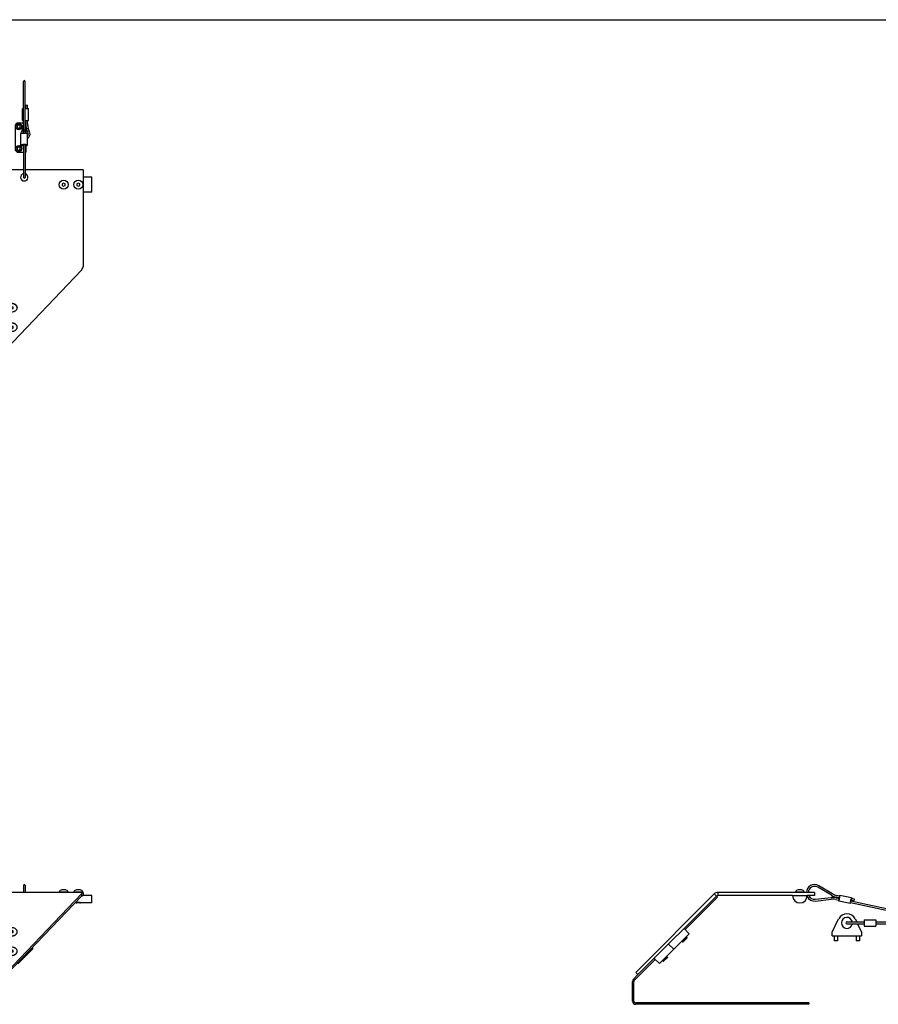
# Model space of a CAD drawing. Header units: inches. Extents: x 0 to 66, y 0 to 51.
# Tile 2 of 3: x 22 to 51.3, y 17.5 to 51. Entities that reach past the tile are written whole.
import ezdxf

# ---------------------------------------------------------------- set-up
doc = ezdxf.new("R2010")
doc.units = ezdxf.units.IN
doc.header["$LTSCALE"] = 3.63
doc.header["$MEASUREMENT"] = 0
doc.linetypes.add('HIDDEN', pattern=[0.2, 0.1, -0.1])
doc.layers.get('0').update_dxf_attribs({"linetype": 'CONTINUOUS'})
for name, color, linetype in [('300741M_BL8', 7, 'CONTINUOUS'), ('300774M_BL11', 7, 'CONTINUOUS'), ('301288_BL7', 7, 'CONTINUOUS'), ('301297_BL1', 7, 'CONTINUOUS'), ('804_506_BL18', 7, 'CONTINUOUS'), ('807_1085_BL17', 7, 'CONTINUOUS'), ('807_1085_BL19', 7, 'CONTINUOUS'), ('807_1086_BL14', 7, 'CONTINUOUS'), ('910408M_BL12', 7, 'CONTINUOUS'), ('910408M_BL13', 7, 'CONTINUOUS'), ('920306M_BL15', 7, 'CONTINUOUS'), ('920306M_BL16', 7, 'CONTINUOUS'), ('930510M_BL10', 7, 'CONTINUOUS'), ('930510M_BL9', 7, 'CONTINUOUS')]:
    doc.layers.add(name, color=color, linetype=linetype)

# ---------------------------------------------------------------- blocks, each defined once
blk = doc.blocks.new('301297_BL1', base_point=(30.69, 32.197))
at = {"layer": '301297_BL1', "color": 3, "linetype": 'CONTINUOUS'}
for p, q in [((22.166, 45.887), (12.286, 45.887)), ((24.196, 45.887), (22.226, 45.887)), ((24.196, 45.887), (24.196, 42.591)), ((24.146, 42.474), (21.596, 39.801)), ((24.196, 21.303), (12.286, 21.303)), ((24.146, 21.254), (21.596, 18.581)), ((45.682, 21.254), (43.009, 18.581)), ((49.095, 21.303), (45.799, 21.303))]:
    blk.add_line(p, q, dxfattribs=at)
at = {"layer": '301297_BL1', "color": 7, "linetype": 'CONTINUOUS'}
for p, q in [((24.146, 21.18), (21.596, 18.507)), ((24.146, 21.254), (24.146, 21.18)), ((24.196, 21.303), (24.196, 21.198)), ((45.756, 21.18), (43.083, 18.507)), ((45.682, 21.254), (45.756, 21.18)), ((45.799, 21.303), (45.799, 21.198)), ((48.345, 21.198), (45.799, 21.198)), ((49.095, 21.198), (48.845, 21.198)), ((49.095, 21.303), (49.095, 21.198)), ((43.009, 18.581), (43.083, 18.507))]:
    blk.add_line(p, q, dxfattribs=at)
at = {"layer": '301297_BL1', "color": 3, "linetype": 'CONTINUOUS'}
for centre, radius, start, end in [((22.196, 45.637), 0.125, 103.9428, 76.0572), ((45.799, 21.138), 0.165, 90, 135)]:
    blk.add_arc(centre, radius, start, end, dxfattribs=at)
at = {"layer": '301297_BL1', "color": 7, "linetype": 'CONTINUOUS'}
blk.add_arc((45.799, 21.138), 0.06, 90, 135, dxfattribs=at)
at = {"layer": '301297_BL1', "color": 3, "linetype": 'CONTINUOUS'}
for points, knots in [([(24.146, 42.474), (24.15, 42.482), (24.159, 42.5), (24.176, 42.539), (24.187, 42.569), (24.195, 42.591)], [0, 0, 0, 0, 0.220054, 0.465206, 1, 1, 1, 1]), ([(24.146, 21.254), (24.15, 21.261), (24.156, 21.271), (24.164, 21.283), (24.17, 21.29), (24.177, 21.295), (24.183, 21.299), (24.189, 21.302), (24.193, 21.303), (24.195, 21.303)], [0, 0, 0, 0, 0.332361, 0.476318, 0.605203, 0.719618, 0.821356, 0.913385, 1, 1, 1, 1])]:
    blk.add_open_spline(points, degree=3, knots=knots, dxfattribs=at)
at = {"layer": '301297_BL1', "color": 7, "linetype": 'CONTINUOUS'}
blk.add_open_spline([(24.146, 21.18), (24.15, 21.183), (24.158, 21.188), (24.171, 21.194), (24.183, 21.197), (24.192, 21.198), (24.196, 21.198)], degree=3, knots=[0, 0, 0, 0, 0.271087, 0.525591, 0.766597, 1, 1, 1, 1], dxfattribs=at)
blk = doc.blocks.new('301288_BL7', base_point=(31.891, 28.649))
at = {"layer": '301288_BL7', "color": 3, "linetype": 'CONTINUOUS'}
for p, q in [((44.685, 20.042), (45.79, 21.147)), ((42.962, 18.318), (43.669, 19.025)), ((42.944, 17.606), (42.944, 18.276)), ((48.896, 17.546), (43.004, 17.546))]:
    blk.add_line(p, q, dxfattribs=at)
at = {"layer": '301288_BL7', "color": 7, "linetype": 'CONTINUOUS'}
for p, q in [((45.79, 21.147), (45.756, 21.18)), ((42.928, 18.352), (43.083, 18.507)), ((42.896, 17.606), (42.896, 18.276)), ((48.896, 17.498), (43.004, 17.498)), ((48.896, 17.546), (48.896, 17.498))]:
    blk.add_line(p, q, dxfattribs=at)
for centre, start, end in [((43.004, 18.276), 135, 180), ((43.004, 17.606), 180, 270)]:
    blk.add_arc(centre, 0.108, start, end, dxfattribs=at)
at = {"layer": '301288_BL7', "color": 3, "linetype": 'CONTINUOUS'}
for centre, start, end in [((43.004, 18.276), 135, 180), ((43.004, 17.606), 180, 270)]:
    blk.add_arc(centre, 0.06, start, end, dxfattribs=at)
blk = doc.blocks.new('300741M_BL8', base_point=(33.391, 19.479))
at = {"layer": '300741M_BL8', "color": 7, "linetype": 'CONTINUOUS'}
for p, q in [((43.812, 18.882), (44.828, 19.899)), ((44.652, 20.076), (44.828, 19.899)), ((44.124, 19.548), (44.3, 19.371)), ((21.988, 18.882), (22.472, 19.371)), ((22.472, 19.425), (22.472, 19.371)), ((21.988, 18.882), (21.954, 18.882)), ((21.988, 18.918), (21.988, 18.882)), ((43.635, 19.059), (43.812, 18.882))]:
    blk.add_line(p, q, dxfattribs=at)
blk = doc.blocks.new('930510M_BL9', base_point=(33.155, 30.485))
at = {"layer": '930510M_BL9', "color": 7, "linetype": 'CONTINUOUS'}
for p, q in [((21.759, 41.245), (21.7, 41.221)), ((21.7, 41.221), (21.7, 41.173)), ((21.719, 41.229), (21.759, 41.213)), ((21.818, 41.221), (21.759, 41.245)), ((21.759, 41.213), (21.798, 41.229)), ((21.759, 41.148), (21.759, 41.213)), ((21.818, 41.173), (21.818, 41.221)), ((21.562, 41.205), (21.562, 41.197)), ((21.7, 41.173), (21.759, 41.148)), ((21.759, 41.148), (21.818, 41.173)), ((21.956, 41.205), (21.956, 41.197)), ((21.562, 19.96), (21.562, 19.969)), ((21.759, 20.017), (21.7, 19.993)), ((21.7, 19.993), (21.7, 19.944)), ((21.7, 19.944), (21.759, 19.92)), ((21.759, 19.953), (21.719, 19.937)), ((21.818, 19.993), (21.759, 20.017)), ((21.759, 20.017), (21.759, 19.953)), ((21.798, 19.937), (21.759, 19.953)), ((21.759, 19.92), (21.818, 19.944)), ((21.818, 19.944), (21.818, 19.993)), ((21.956, 19.96), (21.956, 19.969)), ((44.721, 19.792), (44.747, 19.765)), ((44.582, 19.652), (44.608, 19.626)), ((44.747, 19.765), (44.608, 19.626)), ((44.608, 19.626), (44.619, 19.626)), ((44.747, 19.754), (44.619, 19.626)), ((44.747, 19.765), (44.747, 19.754))]:
    blk.add_line(p, q, dxfattribs=at)
for centre, radius, start, end in [((21.661, 41.197), 0.0991, 174.2242, 175.151), ((21.66, 41.197), 0.0986, 175.1491, 179.9957), ((21.856, 41.197), 0.0991, 4.849, 5.7758), ((21.857, 41.197), 0.0986, 0.0043, 4.8509), ((21.66, 19.969), 0.0986, 180.0043, 184.8509), ((21.661, 19.969), 0.0991, 184.849, 185.7758), ((21.857, 19.969), 0.0986, 355.1491, 359.9957), ((21.856, 19.969), 0.0991, 354.2242, 355.151)]:
    blk.add_arc(centre, radius, start, end, dxfattribs=at)
for points, knots in [([(21.759, 41.344), (21.733, 41.344), (21.696, 41.339), (21.65, 41.322), (21.62, 41.305), (21.595, 41.284), (21.576, 41.259), (21.565, 41.233), (21.562, 41.214), (21.562, 41.205)], [0, 0, 0, 0, 0.286789, 0.42395, 0.553971, 0.675795, 0.789521, 0.896634, 1, 1, 1, 1]), ([(21.759, 41.336), (21.734, 41.336), (21.687, 41.33), (21.634, 41.307), (21.6, 41.28), (21.581, 41.258), (21.568, 41.233), (21.563, 41.215), (21.562, 41.207)], [0, 0, 0, 0, 0.284948, 0.551197, 0.673781, 0.78856, 0.896552, 1, 1, 1, 1]), ([(21.956, 41.205), (21.956, 41.214), (21.953, 41.233), (21.941, 41.259), (21.923, 41.284), (21.898, 41.305), (21.868, 41.322), (21.822, 41.339), (21.784, 41.344), (21.759, 41.344)], [0, 0, 0, 0, 0.103366, 0.210479, 0.324205, 0.446029, 0.57605, 0.713211, 1, 1, 1, 1]), ([(21.955, 41.207), (21.954, 41.215), (21.95, 41.233), (21.937, 41.258), (21.918, 41.28), (21.884, 41.307), (21.83, 41.33), (21.783, 41.336), (21.759, 41.336)], [0, 0, 0, 0, 0.103448, 0.21144, 0.326219, 0.448803, 0.715052, 1, 1, 1, 1]), ([(21.562, 41.197), (21.562, 41.188), (21.565, 41.169), (21.576, 41.142), (21.595, 41.118), (21.62, 41.097), (21.65, 41.08), (21.696, 41.063), (21.733, 41.058), (21.759, 41.058)], [0, 0, 0, 0, 0.103363, 0.210479, 0.324205, 0.446029, 0.57605, 0.71321, 1, 1, 1, 1]), ([(21.759, 41.058), (21.784, 41.058), (21.822, 41.063), (21.868, 41.08), (21.898, 41.097), (21.923, 41.118), (21.941, 41.142), (21.953, 41.169), (21.956, 41.188), (21.956, 41.197)], [0, 0, 0, 0, 0.28679, 0.42395, 0.553971, 0.675795, 0.789521, 0.896637, 1, 1, 1, 1]), ([(21.759, 20.108), (21.733, 20.108), (21.696, 20.103), (21.65, 20.085), (21.62, 20.068), (21.595, 20.047), (21.576, 20.023), (21.565, 19.996), (21.562, 19.978), (21.562, 19.969)], [0, 0, 0, 0, 0.28679, 0.42395, 0.553971, 0.675795, 0.789521, 0.896637, 1, 1, 1, 1]), ([(21.956, 19.969), (21.956, 19.978), (21.953, 19.996), (21.941, 20.023), (21.923, 20.047), (21.898, 20.068), (21.868, 20.085), (21.822, 20.103), (21.784, 20.108), (21.759, 20.108)], [0, 0, 0, 0, 0.103363, 0.210479, 0.324205, 0.446029, 0.57605, 0.71321, 1, 1, 1, 1]), ([(21.562, 19.96), (21.562, 19.951), (21.565, 19.932), (21.576, 19.906), (21.595, 19.882), (21.62, 19.86), (21.65, 19.843), (21.696, 19.826), (21.733, 19.821), (21.759, 19.821)], [0, 0, 0, 0, 0.103366, 0.210479, 0.324205, 0.446029, 0.57605, 0.713211, 1, 1, 1, 1]), ([(21.562, 19.959), (21.563, 19.95), (21.568, 19.932), (21.581, 19.907), (21.6, 19.885), (21.634, 19.858), (21.687, 19.835), (21.734, 19.829), (21.759, 19.829)], [0, 0, 0, 0, 0.103448, 0.21144, 0.326219, 0.448803, 0.715052, 1, 1, 1, 1]), ([(21.759, 19.821), (21.784, 19.821), (21.822, 19.826), (21.868, 19.843), (21.898, 19.86), (21.923, 19.882), (21.941, 19.906), (21.953, 19.932), (21.956, 19.951), (21.956, 19.96)], [0, 0, 0, 0, 0.286789, 0.42395, 0.553971, 0.675795, 0.789521, 0.896634, 1, 1, 1, 1]), ([(21.759, 19.829), (21.783, 19.829), (21.83, 19.835), (21.884, 19.858), (21.918, 19.885), (21.937, 19.907), (21.95, 19.932), (21.954, 19.95), (21.955, 19.959)], [0, 0, 0, 0, 0.284948, 0.551197, 0.673781, 0.78856, 0.896552, 1, 1, 1, 1])]:
    blk.add_open_spline(points, degree=3, knots=knots, dxfattribs=at)
blk = doc.blocks.new('930510M_BL10', base_point=(32.823, 29.822))
at = {"layer": '930510M_BL10', "color": 7, "linetype": 'CONTINUOUS'}
for p, q in [((21.562, 40.542), (21.562, 40.534)), ((21.759, 40.582), (21.7, 40.558)), ((21.7, 40.558), (21.7, 40.51)), ((21.719, 40.566), (21.759, 40.55)), ((21.818, 40.558), (21.759, 40.582)), ((21.759, 40.55), (21.798, 40.566)), ((21.759, 40.486), (21.759, 40.55)), ((21.818, 40.51), (21.818, 40.558)), ((21.956, 40.542), (21.956, 40.534)), ((21.7, 40.51), (21.759, 40.486)), ((21.759, 40.486), (21.818, 40.51)), ((21.562, 19.297), (21.562, 19.306)), ((21.759, 19.354), (21.7, 19.33)), ((21.7, 19.33), (21.7, 19.282)), ((21.7, 19.282), (21.759, 19.257)), ((21.759, 19.29), (21.719, 19.274)), ((21.818, 19.33), (21.759, 19.354)), ((21.759, 19.354), (21.759, 19.29)), ((21.798, 19.274), (21.759, 19.29)), ((21.759, 19.257), (21.818, 19.282)), ((21.818, 19.282), (21.818, 19.33)), ((21.956, 19.297), (21.956, 19.306)), ((44.085, 19.102), (43.945, 18.963)), ((44.058, 19.129), (44.085, 19.102)), ((44.085, 19.102), (44.085, 19.091)), ((43.919, 18.989), (43.945, 18.963)), ((43.945, 18.963), (43.956, 18.963)), ((44.085, 19.091), (43.956, 18.963))]:
    blk.add_line(p, q, dxfattribs=at)
for centre, radius, start, end in [((21.661, 40.534), 0.0991, 174.2242, 175.151), ((21.66, 40.534), 0.0986, 175.1491, 179.9957), ((21.856, 40.534), 0.0991, 4.849, 5.7758), ((21.857, 40.534), 0.0986, 0.0043, 4.8509), ((21.66, 19.306), 0.0986, 180.0043, 184.8509), ((21.661, 19.306), 0.0991, 184.849, 185.7758), ((21.857, 19.306), 0.0986, 355.1491, 359.9957), ((21.856, 19.306), 0.0991, 354.2242, 355.151)]:
    blk.add_arc(centre, radius, start, end, dxfattribs=at)
for points, knots in [([(21.759, 40.681), (21.733, 40.681), (21.696, 40.676), (21.65, 40.659), (21.62, 40.642), (21.595, 40.621), (21.576, 40.597), (21.565, 40.57), (21.562, 40.551), (21.562, 40.542)], [0, 0, 0, 0, 0.286789, 0.42395, 0.553971, 0.675795, 0.789521, 0.896634, 1, 1, 1, 1]), ([(21.759, 40.673), (21.734, 40.673), (21.687, 40.667), (21.634, 40.644), (21.6, 40.617), (21.581, 40.595), (21.568, 40.57), (21.563, 40.552), (21.562, 40.544)], [0, 0, 0, 0, 0.284948, 0.551197, 0.673781, 0.78856, 0.896552, 1, 1, 1, 1]), ([(21.956, 40.542), (21.956, 40.551), (21.953, 40.57), (21.941, 40.597), (21.923, 40.621), (21.898, 40.642), (21.868, 40.659), (21.822, 40.676), (21.784, 40.681), (21.759, 40.681)], [0, 0, 0, 0, 0.103366, 0.210479, 0.324205, 0.446029, 0.57605, 0.713211, 1, 1, 1, 1]), ([(21.955, 40.544), (21.954, 40.552), (21.95, 40.57), (21.937, 40.595), (21.918, 40.617), (21.884, 40.644), (21.83, 40.667), (21.783, 40.673), (21.759, 40.673)], [0, 0, 0, 0, 0.103448, 0.21144, 0.326219, 0.448803, 0.715052, 1, 1, 1, 1]), ([(21.562, 40.534), (21.562, 40.525), (21.565, 40.506), (21.576, 40.479), (21.595, 40.455), (21.62, 40.434), (21.65, 40.417), (21.696, 40.4), (21.733, 40.395), (21.759, 40.395)], [0, 0, 0, 0, 0.103363, 0.210479, 0.324205, 0.446029, 0.57605, 0.71321, 1, 1, 1, 1]), ([(21.759, 40.395), (21.784, 40.395), (21.822, 40.4), (21.868, 40.417), (21.898, 40.434), (21.923, 40.455), (21.941, 40.479), (21.953, 40.506), (21.956, 40.525), (21.956, 40.534)], [0, 0, 0, 0, 0.28679, 0.42395, 0.553971, 0.675795, 0.789521, 0.896637, 1, 1, 1, 1]), ([(21.759, 19.445), (21.733, 19.445), (21.696, 19.44), (21.65, 19.423), (21.62, 19.405), (21.595, 19.384), (21.576, 19.36), (21.565, 19.333), (21.562, 19.315), (21.562, 19.306)], [0, 0, 0, 0, 0.28679, 0.42395, 0.553971, 0.675795, 0.789521, 0.896637, 1, 1, 1, 1]), ([(21.956, 19.306), (21.956, 19.315), (21.953, 19.333), (21.941, 19.36), (21.923, 19.384), (21.898, 19.405), (21.868, 19.423), (21.822, 19.44), (21.784, 19.445), (21.759, 19.445)], [0, 0, 0, 0, 0.103363, 0.210479, 0.324205, 0.446029, 0.57605, 0.71321, 1, 1, 1, 1]), ([(21.562, 19.297), (21.562, 19.288), (21.565, 19.269), (21.576, 19.243), (21.595, 19.219), (21.62, 19.198), (21.65, 19.18), (21.696, 19.163), (21.733, 19.158), (21.759, 19.158)], [0, 0, 0, 0, 0.103366, 0.210479, 0.324205, 0.446029, 0.57605, 0.713211, 1, 1, 1, 1]), ([(21.562, 19.296), (21.563, 19.287), (21.568, 19.269), (21.581, 19.244), (21.6, 19.222), (21.634, 19.195), (21.687, 19.172), (21.734, 19.166), (21.759, 19.166)], [0, 0, 0, 0, 0.103448, 0.21144, 0.326219, 0.448803, 0.715052, 1, 1, 1, 1]), ([(21.759, 19.158), (21.784, 19.158), (21.822, 19.163), (21.868, 19.18), (21.898, 19.198), (21.923, 19.219), (21.941, 19.243), (21.953, 19.269), (21.956, 19.288), (21.956, 19.297)], [0, 0, 0, 0, 0.286789, 0.42395, 0.553971, 0.675795, 0.789521, 0.896634, 1, 1, 1, 1]), ([(21.759, 19.166), (21.783, 19.166), (21.83, 19.172), (21.884, 19.195), (21.918, 19.222), (21.937, 19.244), (21.95, 19.269), (21.954, 19.287), (21.955, 19.296)], [0, 0, 0, 0, 0.284948, 0.551197, 0.673781, 0.78856, 0.896552, 1, 1, 1, 1])]:
    blk.add_open_spline(points, degree=3, knots=knots, dxfattribs=at)
blk = doc.blocks.new('300774M_BL11', base_point=(36.385, 33.292))
at = {"layer": '300774M_BL11', "color": 7, "linetype": 'CONTINUOUS'}
for p, q in [((24.495, 45.637), (24.196, 45.637)), ((24.495, 45.137), (24.495, 45.637)), ((24.495, 45.137), (24.196, 45.137)), ((24.495, 21.198), (24.196, 21.198)), ((24.495, 20.948), (24.495, 21.198)), ((48.345, 21.198), (48.845, 21.198)), ((23.957, 20.948), (23.924, 20.948)), ((23.957, 20.948), (23.96, 20.949)), ((23.958, 20.948), (23.957, 20.948)), ((24.495, 20.948), (24.114, 20.948)), ((24.114, 20.948), (24.114, 20.948)), ((24.114, 20.948), (24.114, 20.948))]:
    blk.add_line(p, q, dxfattribs=at)
blk.add_arc((48.595, 21.198), 0.25, 180, 360, dxfattribs=at)
at = {"layer": '300774M_BL11', "color": 8, "linetype": 'HIDDEN'}
for points, knots in [([(24.036, 20.963), (24.03, 20.963), (24.019, 20.963), (24.003, 20.961), (23.988, 20.959), (23.974, 20.956), (23.963, 20.953), (23.955, 20.95), (23.95, 20.948), (23.949, 20.948), (23.949, 20.948)], [0, 0, 0, 0, 0.124999, 0.249998, 0.374997, 0.499996, 0.624995, 0.749994, 0.874993, 1, 1, 1, 1]), ([(24.122, 20.948), (24.122, 20.948), (24.121, 20.948), (24.116, 20.95), (24.108, 20.953), (24.097, 20.956), (24.084, 20.959), (24.069, 20.961), (24.052, 20.963), (24.041, 20.963), (24.036, 20.963)], [0, 0, 0, 0, 0.124993, 0.249994, 0.374995, 0.499996, 0.624997, 0.749998, 0.874999, 1, 1, 1, 1])]:
    blk.add_open_spline(points, degree=3, knots=knots, dxfattribs=at)
at = {"layer": '300774M_BL11', "color": 7, "linetype": 'CONTINUOUS'}
for points, knots in [([(23.96, 20.949), (23.964, 20.95), (23.973, 20.953), (23.99, 20.956), (24.011, 20.96), (24.027, 20.961), (24.036, 20.961)], [0, 0, 0, 0, 0.146241, 0.378669, 0.672735, 1, 1, 1, 1]), ([(24.036, 20.961), (24.041, 20.961), (24.05, 20.96), (24.067, 20.959), (24.086, 20.956), (24.103, 20.951), (24.111, 20.949), (24.114, 20.948)], [0, 0, 0, 0, 0.181128, 0.356248, 0.666371, 0.891814, 1, 1, 1, 1])]:
    blk.add_open_spline(points, degree=3, knots=knots, dxfattribs=at)
blk = doc.blocks.new('910408M_BL12', base_point=(36.314, 33.416))
at = {"layer": '910408M_BL12', "color": 7, "linetype": 'CONTINUOUS'}
for p, q in [((24.036, 45.443), (23.987, 45.415)), ((23.987, 45.415), (23.987, 45.358)), ((23.987, 45.358), (24.036, 45.33)), ((24.085, 45.415), (24.036, 45.443)), ((24.036, 45.33), (24.085, 45.358)), ((24.085, 45.358), (24.085, 45.415)), ((24.185, 21.318), (23.886, 21.318)), ((23.886, 21.303), (23.886, 21.318)), ((24.095, 21.389), (23.977, 21.389)), ((24.185, 21.303), (24.185, 21.318)), ((48.445, 21.303), (48.445, 21.318)), ((48.744, 21.318), (48.445, 21.318)), ((48.654, 21.389), (48.536, 21.389)), ((48.744, 21.303), (48.744, 21.318))]:
    blk.add_line(p, q, dxfattribs=at)
blk.add_circle((24.036, 45.387), 0.15, dxfattribs=at)
for centre, start, end in [((23.977, 21.296), 90, 166.7094), ((24.095, 21.296), 13.2906, 90), ((48.536, 21.296), 90, 166.7094), ((48.654, 21.296), 13.2906, 90)]:
    blk.add_arc(centre, 0.093, start, end, dxfattribs=at)
blk = doc.blocks.new('910408M_BL13', base_point=(23.534, 33.416))
at = {"layer": '910408M_BL13', "color": 7, "linetype": 'CONTINUOUS'}
for p, q in [((23.536, 45.443), (23.487, 45.415)), ((23.487, 45.415), (23.487, 45.358)), ((23.487, 45.358), (23.536, 45.33)), ((23.585, 45.415), (23.536, 45.443)), ((23.536, 45.33), (23.585, 45.358)), ((23.585, 45.358), (23.585, 45.415)), ((23.685, 21.318), (23.386, 21.318)), ((23.386, 21.303), (23.386, 21.318)), ((23.595, 21.389), (23.477, 21.389)), ((23.685, 21.303), (23.685, 21.318))]:
    blk.add_line(p, q, dxfattribs=at)
blk.add_circle((23.536, 45.387), 0.15, dxfattribs=at)
for centre, start, end in [((23.477, 21.296), 90, 166.7094), ((23.595, 21.296), 13.2906, 90)]:
    blk.add_arc(centre, 0.093, start, end, dxfattribs=at)
blk = doc.blocks.new('807_1086_BL14', base_point=(37.023, 34.558))
at = {"layer": '807_1086_BL14', "color": 7, "linetype": 'CONTINUOUS'}
for p, q in [((22.166, 47.142), (22.166, 48.9)), ((22.226, 47.142), (22.226, 48.9)), ((22.226, 47.975), (22.341, 47.975)), ((22.246, 47.975), (22.246, 48.087)), ((22.246, 48.087), (22.306, 48.087)), ((22.306, 47.975), (22.306, 48.087)), ((22.341, 47.575), (22.341, 47.975)), ((22.226, 47.575), (22.341, 47.575)), ((22.246, 47.462), (22.246, 47.575)), ((22.306, 47.462), (22.306, 47.575)), ((22.141, 47.313), (22.089, 47.156)), ((22.326, 47.136), (22.273, 47.294)), ((22.383, 47.156), (22.33, 47.313)), ((22.166, 47.197), (22.147, 47.14)), ((22.142, 46.749), (22.101, 46.744)), ((22.101, 46.716), (22.142, 46.711)), ((22.166, 46.738), (22.166, 45.636)), ((22.226, 46.738), (22.226, 45.636)), ((22.166, 21.54), (22.166, 21.303)), ((22.226, 21.54), (22.226, 21.303)), ((49.671, 21.206), (49.206, 21.48)), ((49.702, 21.258), (49.237, 21.532)), ((49.119, 21.072), (49.656, 21.133)), ((49.826, 21.125), (49.936, 21.101)), ((49.94, 21.121), (49.83, 21.144)), ((49.953, 21.18), (49.843, 21.203)), ((49.916, 21.008), (49.954, 21.184)), ((49.126, 21.012), (49.663, 21.073)), ((49.814, 21.066), (49.924, 21.043)), ((50.308, 20.925), (49.916, 21.008)), ((50.308, 20.925), (50.343, 21.091)), ((50.315, 20.959), (51.953, 20.611)), ((50.327, 21.018), (51.966, 20.67)), ((50.442, 21.014), (50.332, 21.038)), ((50.454, 21.073), (50.344, 21.096)), ((50.442, 21.014), (50.454, 21.073)), ((50.19, 20.3), (50.783, 20.3)), ((50.19, 20.24), (50.783, 20.24)), ((50.783, 20.371), (50.783, 20.215)), ((51.183, 20.371), (51.183, 20.215)), ((51.183, 20.3), (51.921, 20.3)), ((51.183, 20.24), (51.921, 20.24))]:
    blk.add_line(p, q, dxfattribs=at)
for centre, radius, start, end in [((22.196, 48.9), 0.03, 0, 180), ((21.696, 47.462), 0.47, 341.5078, 360), ((22.776, 47.462), 0.53, 180, 198.4922), ((22.776, 47.462), 0.47, 180, 198.4922), ((22.236, 47.106), 0.155, 161.5078, 176.1596), ((22.193, 46.699), 0.444, 93.3932, 93.8844), ((22.236, 47.106), 0.155, 295.1194, 18.4922), ((22.236, 47.106), 0.095, 313.8448, 18.4922), ((22.086, 46.737), 0.00156, 180.1367, 191.4275), ((22.182, 47.034), 0.325, 262.8691, 263.0688), ((22.186, 47.065), 0.357, 263.0818, 264.766), ((22.189, 47.103), 0.395, 264.7305, 264.8578), ((22.192, 47.127), 0.419, 264.8661, 266.468), ((22.199, 47.141), 0.433, 273.5523, 274.6777), ((22.201, 47.115), 0.407, 274.6888, 274.959), ((22.196, 45.636), 0.03, 180, 360), ((22.196, 21.54), 0.03, 0, 180), ((49.095, 21.29), 0.28, 59.5078, 177.5029), ((49.095, 21.29), 0.22, 59.5078, 176.8215), ((49.095, 21.29), 0.28, 205.9111, 276.4922), ((49.095, 21.29), 0.22, 204.8554, 276.4922), ((49.716, 20.606), 0.53, 78, 96.4922), ((49.94, 21.663), 0.53, 239.5078, 258), ((49.94, 21.663), 0.47, 239.5078, 258), ((49.716, 20.606), 0.47, 78, 96.4922), ((50.19, 20.27), 0.03, 90, 270)]:
    blk.add_arc(centre, radius, start, end, dxfattribs=at)
for points, knots in [([(22.196, 47.246), (22.194, 47.246), (22.19, 47.246), (22.184, 47.245), (22.179, 47.245), (22.175, 47.244), (22.173, 47.243), (22.171, 47.243), (22.169, 47.242), (22.168, 47.242), (22.167, 47.241), (22.166, 47.241), (22.166, 47.24), (22.166, 47.24), (22.166, 47.24)], [0, 0, 0, 0, 0.184881, 0.363722, 0.528943, 0.674829, 0.738971, 0.796595, 0.847329, 0.89088, 0.927158, 0.956561, 0.980114, 1, 1, 1, 1]), ([(22.226, 47.24), (22.226, 47.24), (22.226, 47.24), (22.225, 47.241), (22.224, 47.241), (22.223, 47.242), (22.222, 47.242), (22.221, 47.243), (22.219, 47.243), (22.216, 47.244), (22.212, 47.245), (22.207, 47.245), (22.201, 47.246), (22.198, 47.246), (22.196, 47.246)], [0, 0, 0, 0, 0.019886, 0.043439, 0.072842, 0.10912, 0.152671, 0.203405, 0.261029, 0.325171, 0.471057, 0.636278, 0.815119, 1, 1, 1, 1]), ([(22.163, 47.142), (22.161, 47.142), (22.154, 47.141), (22.147, 47.141), (22.142, 47.14)], [0, 0, 0, 0, 0.259096, 1, 1, 1, 1]), ([(22.085, 46.739), (22.085, 46.739), (22.085, 46.739), (22.084, 46.738), (22.084, 46.738), (22.084, 46.737), (22.084, 46.737)], [0, 0, 0, 0, 0.308691, 0.570733, 0.795929, 1, 1, 1, 1]), ([(22.084, 46.737), (22.084, 46.737), (22.084, 46.736), (22.085, 46.736), (22.085, 46.735), (22.085, 46.735)], [0, 0, 0, 0, 0.208733, 0.566099, 1, 1, 1, 1]), ([(22.119, 46.73), (22.117, 46.73), (22.113, 46.73), (22.106, 46.729), (22.1, 46.729), (22.095, 46.728), (22.092, 46.727), (22.09, 46.727), (22.088, 46.726), (22.087, 46.725), (22.086, 46.725), (22.085, 46.724), (22.084, 46.723), (22.084, 46.723), (22.084, 46.723)], [0, 0, 0, 0, 0.184884, 0.363621, 0.528762, 0.674628, 0.738791, 0.796455, 0.847215, 0.890756, 0.927072, 0.956537, 0.980118, 1, 1, 1, 1]), ([(22.084, 46.723), (22.084, 46.722), (22.084, 46.722), (22.084, 46.722), (22.085, 46.721), (22.085, 46.72), (22.087, 46.72), (22.089, 46.719), (22.091, 46.718), (22.094, 46.717), (22.097, 46.717), (22.1, 46.716), (22.101, 46.716)], [0, 0, 0, 0, 0.025206, 0.052542, 0.083676, 0.119717, 0.208841, 0.322238, 0.459802, 0.620472, 0.801621, 1, 1, 1, 1]), ([(22.101, 46.744), (22.099, 46.743), (22.096, 46.743), (22.092, 46.742), (22.089, 46.741), (22.087, 46.74), (22.086, 46.74), (22.085, 46.739)], [0, 0, 0, 0, 0.325858, 0.606619, 0.832487, 0.923572, 1, 1, 1, 1]), ([(22.085, 46.735), (22.086, 46.735), (22.087, 46.734), (22.09, 46.733), (22.094, 46.732), (22.098, 46.731), (22.103, 46.731), (22.11, 46.73), (22.116, 46.73), (22.119, 46.73)], [0, 0, 0, 0, 0.0653, 0.151809, 0.258487, 0.383254, 0.523358, 0.675569, 1, 1, 1, 1]), ([(22.301, 46.73), (22.301, 46.73), (22.301, 46.731), (22.3, 46.733), (22.299, 46.734), (22.297, 46.736), (22.295, 46.737), (22.291, 46.739), (22.286, 46.741), (22.278, 46.743), (22.269, 46.746), (22.259, 46.747), (22.247, 46.749), (22.235, 46.75), (22.222, 46.751), (22.208, 46.752), (22.19, 46.752), (22.172, 46.751), (22.154, 46.75), (22.146, 46.749), (22.142, 46.749)], [0, 0, 0, 0, 0.008845, 0.018485, 0.029528, 0.042371, 0.057248, 0.074269, 0.114856, 0.164075, 0.22137, 0.28597, 0.356872, 0.432963, 0.512996, 0.595661, 0.679568, 0.84555, 0.924942, 1, 1, 1, 1]), ([(22.196, 46.744), (22.194, 46.744), (22.19, 46.744), (22.184, 46.744), (22.179, 46.743), (22.175, 46.743), (22.173, 46.742), (22.171, 46.742), (22.169, 46.741), (22.168, 46.741), (22.167, 46.74), (22.166, 46.739), (22.166, 46.739), (22.166, 46.738), (22.166, 46.738)], [0, 0, 0, 0, 0.185017, 0.363759, 0.528909, 0.67479, 0.738976, 0.796646, 0.847359, 0.890853, 0.927158, 0.956596, 0.980123, 1, 1, 1, 1]), ([(22.226, 46.738), (22.226, 46.738), (22.226, 46.739), (22.225, 46.739), (22.224, 46.74), (22.223, 46.741), (22.222, 46.741), (22.221, 46.742), (22.219, 46.742), (22.216, 46.743), (22.212, 46.743), (22.207, 46.744), (22.201, 46.744), (22.198, 46.744), (22.196, 46.744)], [0, 0, 0, 0, 0.019877, 0.043404, 0.072842, 0.109147, 0.152641, 0.203354, 0.261024, 0.32521, 0.471091, 0.636241, 0.814983, 1, 1, 1, 1]), ([(22.236, 46.71), (22.244, 46.71), (22.255, 46.712), (22.27, 46.714), (22.279, 46.716), (22.286, 46.719), (22.292, 46.721), (22.295, 46.723), (22.297, 46.724), (22.299, 46.725), (22.299, 46.727), (22.3, 46.727)], [0, 0, 0, 0, 0.3547, 0.510434, 0.648516, 0.767148, 0.865044, 0.906147, 0.942113, 0.97321, 1, 1, 1, 1]), ([(22.3, 46.727), (22.3, 46.727), (22.301, 46.728), (22.301, 46.729), (22.301, 46.73)], [0, 0, 0, 0, 0.521513, 1, 1, 1, 1])]:
    blk.add_open_spline(points, degree=3, knots=knots, dxfattribs=at)
blk = doc.blocks.new('920306M_BL15', base_point=(36.288, 33.563))
at = {"layer": '920306M_BL15', "color": 7, "linetype": 'CONTINUOUS'}
for p, q in [((22.006, 47.42), (21.957, 47.391)), ((21.957, 47.391), (21.957, 47.335)), ((21.957, 47.335), (22.006, 47.306)), ((22.055, 47.391), (22.006, 47.42)), ((22.006, 47.306), (22.055, 47.335)), ((22.055, 47.335), (22.055, 47.391)), ((50.512, 19.832), (50.512, 19.659)), ((50.63, 19.832), (50.63, 19.659)), ((50.679, 19.998), (50.673, 20.005)), ((50.676, 19.998), (50.679, 19.998)), ((50.679, 19.991), (50.679, 19.998)), ((50.63, 19.659), (50.512, 19.659)), ((50.512, 19.659), (50.516, 19.655)), ((50.626, 19.655), (50.516, 19.655)), ((50.63, 19.659), (50.626, 19.655))]:
    blk.add_line(p, q, dxfattribs=at)
for radius in [0.108, 0.0965]:
    blk.add_circle((22.006, 47.363), radius, dxfattribs=at)
blk = doc.blocks.new('920306M_BL16', base_point=(35.889, 33.188))
at = {"layer": '920306M_BL16', "color": 7, "linetype": 'CONTINUOUS'}
for p, q in [((22.006, 46.67), (21.957, 46.641)), ((21.957, 46.641), (21.957, 46.585)), ((21.957, 46.585), (22.006, 46.556)), ((22.055, 46.641), (22.006, 46.67)), ((22.006, 46.556), (22.055, 46.585)), ((22.055, 46.585), (22.055, 46.641)), ((49.713, 19.998), (49.72, 20.005)), ((49.713, 19.998), (49.716, 19.998)), ((49.713, 19.991), (49.713, 19.998)), ((49.762, 19.832), (49.762, 19.659)), ((49.88, 19.832), (49.88, 19.659)), ((49.88, 19.659), (49.762, 19.659)), ((49.762, 19.659), (49.766, 19.655)), ((49.876, 19.655), (49.766, 19.655)), ((49.88, 19.659), (49.876, 19.655))]:
    blk.add_line(p, q, dxfattribs=at)
for radius in [0.108, 0.0965]:
    blk.add_circle((22.006, 46.613), radius, dxfattribs=at)
blk = doc.blocks.new('807_1085_BL17', base_point=(36.215, 34.038))
at = {"layer": '807_1085_BL17', "color": 7, "linetype": 'CONTINUOUS'}
for p, q in [((22.079, 46.722), (22.079, 47.114)), ((22.083, 46.739), (22.083, 47.13)), ((22.097, 47.137), (22.103, 47.138)), ((22.11, 47.138), (22.163, 47.142)), ((22.301, 46.73), (22.301, 47.121)), ((22.083, 46.726), (22.086, 46.727)), ((22.153, 46.71), (22.102, 46.715)), ((22.11, 46.747), (22.163, 46.751)), ((22.301, 46.727), (22.299, 46.726)), ((49.96, 21.214), (49.918, 21.016)), ((49.96, 21.214), (50.351, 21.131)), ((50.351, 21.131), (50.309, 20.932))]:
    blk.add_line(p, q, dxfattribs=at)
for centre, radius, start, end in [((22.12, 46.992), 0.146, 93.9063, 96.56), ((22.084, 46.739), 0.00177, 180.0892, 191.8496), ((22.115, 46.854), 0.14, 263.2657, 264.6272), ((22.118, 46.55), 0.181, 90.4428, 93.7445), ((22.119, 46.538), 0.192, 89.3902, 90.4932), ((22.192, 47.13), 0.422, 264.6522, 266.3594), ((22.2, 47.138), 0.43, 273.4381, 274.5742), ((22.202, 47.118), 0.409, 274.5774, 274.8469)]:
    blk.add_arc(centre, radius, start, end, dxfattribs=at)
for points, knots in [([(22.079, 47.114), (22.079, 47.114), (22.079, 47.114), (22.079, 47.115), (22.079, 47.115), (22.08, 47.116), (22.08, 47.116), (22.081, 47.116), (22.082, 47.117), (22.082, 47.117), (22.083, 47.117)], [0, 0, 0, 0, 0.083752, 0.173026, 0.272389, 0.385088, 0.513188, 0.657963, 0.820142, 1, 1, 1, 1]), ([(22.083, 47.13), (22.083, 47.13), (22.083, 47.131), (22.083, 47.131), (22.083, 47.132), (22.084, 47.132), (22.084, 47.133), (22.085, 47.133), (22.086, 47.133), (22.087, 47.134), (22.089, 47.135), (22.091, 47.135), (22.094, 47.136), (22.096, 47.137), (22.097, 47.137)], [0, 0, 0, 0, 0.02787, 0.057505, 0.090378, 0.127546, 0.16969, 0.217238, 0.27044, 0.329399, 0.464577, 0.622302, 0.801352, 1, 1, 1, 1]), ([(22.163, 47.142), (22.167, 47.142), (22.174, 47.143), (22.185, 47.143), (22.197, 47.143), (22.208, 47.143), (22.219, 47.143), (22.23, 47.142), (22.24, 47.141), (22.25, 47.14), (22.26, 47.139), (22.268, 47.137), (22.275, 47.136), (22.28, 47.134), (22.283, 47.134), (22.286, 47.133), (22.289, 47.132), (22.292, 47.13), (22.294, 47.129), (22.296, 47.128), (22.298, 47.127), (22.299, 47.126), (22.3, 47.125), (22.3, 47.125)], [0, 0, 0, 0, 0.07819, 0.158179, 0.239041, 0.319898, 0.399839, 0.477977, 0.553446, 0.625416, 0.693106, 0.755798, 0.812849, 0.839086, 0.863718, 0.886693, 0.907975, 0.927537, 0.945365, 0.961471, 0.975887, 0.988688, 1, 1, 1, 1]), ([(22.3, 47.125), (22.3, 47.125), (22.301, 47.124), (22.301, 47.123), (22.301, 47.122), (22.301, 47.122), (22.301, 47.121)], [0, 0, 0, 0, 0.276589, 0.531139, 0.769776, 1, 1, 1, 1]), ([(22.079, 46.722), (22.079, 46.723), (22.079, 46.723), (22.079, 46.723), (22.079, 46.724), (22.08, 46.724), (22.08, 46.725), (22.081, 46.725), (22.082, 46.726), (22.082, 46.726), (22.083, 46.726)], [0, 0, 0, 0, 0.083707, 0.172945, 0.272286, 0.384978, 0.513086, 0.657883, 0.820097, 1, 1, 1, 1]), ([(22.081, 46.72), (22.08, 46.72), (22.08, 46.72), (22.079, 46.721), (22.079, 46.721), (22.079, 46.722), (22.079, 46.722), (22.079, 46.722), (22.079, 46.722)], [0, 0, 0, 0, 0.315515, 0.453599, 0.579739, 0.801751, 0.902513, 1, 1, 1, 1]), ([(22.085, 46.718), (22.085, 46.718), (22.084, 46.718), (22.083, 46.719), (22.082, 46.719), (22.081, 46.72), (22.081, 46.72)], [0, 0, 0, 0, 0.29274, 0.557185, 0.792914, 1, 1, 1, 1]), ([(22.083, 46.739), (22.083, 46.739), (22.083, 46.739), (22.083, 46.74), (22.083, 46.74), (22.083, 46.741), (22.084, 46.741), (22.085, 46.742), (22.086, 46.742), (22.087, 46.743), (22.089, 46.743), (22.09, 46.744), (22.092, 46.744), (22.095, 46.745), (22.099, 46.746), (22.104, 46.747), (22.108, 46.747), (22.11, 46.747)], [0, 0, 0, 0, 0.011061, 0.022483, 0.047605, 0.061859, 0.077445, 0.113014, 0.154899, 0.203299, 0.258219, 0.319531, 0.387003, 0.460342, 0.623064, 0.804325, 1, 1, 1, 1]), ([(22.084, 46.737), (22.084, 46.737), (22.084, 46.737), (22.083, 46.738), (22.083, 46.738), (22.083, 46.738), (22.083, 46.739), (22.083, 46.739)], [0, 0, 0, 0, 0.296148, 0.49513, 0.676623, 0.843611, 1, 1, 1, 1]), ([(22.088, 46.735), (22.087, 46.735), (22.087, 46.735), (22.086, 46.736), (22.085, 46.736), (22.084, 46.737), (22.084, 46.737)], [0, 0, 0, 0, 0.292431, 0.5564, 0.792022, 1, 1, 1, 1]), ([(22.099, 46.715), (22.097, 46.715), (22.095, 46.716), (22.091, 46.716), (22.088, 46.717), (22.086, 46.718), (22.085, 46.718)], [0, 0, 0, 0, 0.285676, 0.549481, 0.78844, 1, 1, 1, 1]), ([(22.086, 46.727), (22.086, 46.727), (22.088, 46.728), (22.09, 46.728), (22.092, 46.729), (22.096, 46.729), (22.101, 46.73), (22.104, 46.73), (22.106, 46.73)], [0, 0, 0, 0, 0.097656, 0.204481, 0.319883, 0.443205, 0.710576, 1, 1, 1, 1]), ([(22.121, 46.731), (22.119, 46.731), (22.116, 46.731), (22.111, 46.731), (22.106, 46.731), (22.102, 46.732), (22.097, 46.733), (22.094, 46.733), (22.091, 46.734), (22.089, 46.735), (22.088, 46.735), (22.088, 46.735)], [0, 0, 0, 0, 0.150969, 0.298754, 0.440957, 0.575495, 0.70035, 0.813703, 0.913993, 0.958845, 1, 1, 1, 1]), ([(22.163, 46.751), (22.167, 46.751), (22.174, 46.751), (22.185, 46.752), (22.197, 46.752), (22.208, 46.752), (22.219, 46.751), (22.23, 46.751), (22.24, 46.75), (22.25, 46.749), (22.26, 46.747), (22.268, 46.746), (22.275, 46.744), (22.28, 46.743), (22.283, 46.742), (22.286, 46.741), (22.289, 46.74), (22.292, 46.739), (22.294, 46.738), (22.296, 46.737), (22.298, 46.736), (22.299, 46.735), (22.3, 46.734), (22.3, 46.734)], [0, 0, 0, 0, 0.07819, 0.158179, 0.239041, 0.319898, 0.399839, 0.477977, 0.553446, 0.625416, 0.693106, 0.755798, 0.812849, 0.839086, 0.863718, 0.886693, 0.907975, 0.927537, 0.945365, 0.961471, 0.975887, 0.988688, 1, 1, 1, 1]), ([(22.3, 46.734), (22.3, 46.733), (22.301, 46.733), (22.301, 46.732), (22.301, 46.731), (22.301, 46.73), (22.301, 46.73)], [0, 0, 0, 0, 0.276589, 0.531139, 0.769776, 1, 1, 1, 1]), ([(22.301, 46.73), (22.301, 46.73), (22.301, 46.729), (22.301, 46.728), (22.301, 46.728), (22.301, 46.727)], [0, 0, 0, 0, 0.238364, 0.481658, 1, 1, 1, 1])]:
    blk.add_open_spline(points, degree=3, knots=knots, dxfattribs=at)
blk = doc.blocks.new('804_506_BL18', base_point=(36.288, 33.66))
at = {"layer": '804_506_BL18', "color": 7, "linetype": 'CONTINUOUS'}
for p, q in [((21.881, 47.368), (21.881, 46.613)), ((22.001, 47.488), (22.166, 47.488)), ((22.246, 47.488), (22.226, 47.488)), ((22.256, 47.139), (22.256, 47.362)), ((22.256, 46.488), (22.256, 46.712)), ((22.006, 46.488), (22.166, 46.488)), ((22.256, 46.488), (22.226, 46.488)), ((49.696, 19.957), (49.915, 20.406)), ((50.477, 20.406), (50.529, 20.3)), ((50.558, 20.24), (50.696, 19.957)), ((49.696, 19.832), (49.696, 19.957)), ((49.696, 19.832), (50.696, 19.832)), ((50.696, 19.957), (50.696, 19.832))]:
    blk.add_line(p, q, dxfattribs=at)
for centre, radius, start, end in [((22.001, 47.368), 0.12, 90, 180), ((22.006, 46.613), 0.125, 180, 270), ((50.196, 20.27), 0.312, 25.9641, 154.0359), ((50.196, 20.269), 0.188, 9.3625, 350.9452)]:
    blk.add_arc(centre, radius, start, end, dxfattribs=at)
blk = doc.blocks.new('807_1085_BL19', base_point=(36.657, 34.064))
at = {"layer": '807_1085_BL19', "color": 7, "linetype": 'CONTINUOUS'}
for p, q in [((22.13, 47.975), (22.166, 47.975)), ((22.13, 47.575), (22.13, 47.975)), ((22.226, 47.975), (22.333, 47.975)), ((22.13, 47.575), (22.166, 47.575)), ((22.226, 47.575), (22.333, 47.575)), ((50.783, 20.375), (51.183, 20.375)), ((50.783, 20.375), (50.783, 20.299)), ((50.783, 20.217), (50.783, 20.152)), ((50.783, 20.152), (51.183, 20.152)), ((51.183, 20.375), (51.183, 20.299)), ((51.183, 20.217), (51.183, 20.152))]:
    blk.add_line(p, q, dxfattribs=at)

msp = doc.modelspace()

# ---------------------------------------------------------------- linework, layer by layer
at = {"color": 7, "linetype": 'CONTINUOUS'}
msp.add_line((0, 51), (66, 51), dxfattribs=at)

# ---------------------------------------------------------------- block references
at = {"layer": '300741M_BL8'}
msp.add_blockref('300741M_BL8', (33.391, 19.479), dxfattribs=at)
at = {"layer": '300774M_BL11'}
msp.add_blockref('300774M_BL11', (36.385, 33.292), dxfattribs=at)
at = {"layer": '301288_BL7'}
msp.add_blockref('301288_BL7', (31.891, 28.649), dxfattribs=at)
at = {"layer": '301297_BL1'}
msp.add_blockref('301297_BL1', (30.69, 32.197), dxfattribs=at)
at = {"layer": '804_506_BL18'}
msp.add_blockref('804_506_BL18', (36.288, 33.66), dxfattribs=at)
at = {"layer": '807_1085_BL17'}
msp.add_blockref('807_1085_BL17', (36.215, 34.038), dxfattribs=at)
at = {"layer": '807_1085_BL19'}
msp.add_blockref('807_1085_BL19', (36.657, 34.064), dxfattribs=at)
at = {"layer": '807_1086_BL14'}
msp.add_blockref('807_1086_BL14', (37.023, 34.558), dxfattribs=at)
at = {"layer": '910408M_BL12'}
msp.add_blockref('910408M_BL12', (36.314, 33.416), dxfattribs=at)
at = {"layer": '910408M_BL13'}
msp.add_blockref('910408M_BL13', (23.534, 33.416), dxfattribs=at)
at = {"layer": '920306M_BL15'}
msp.add_blockref('920306M_BL15', (36.288, 33.563), dxfattribs=at)
at = {"layer": '920306M_BL16'}
msp.add_blockref('920306M_BL16', (35.889, 33.188), dxfattribs=at)
at = {"layer": '930510M_BL10'}
msp.add_blockref('930510M_BL10', (32.823, 29.822), dxfattribs=at)
at = {"layer": '930510M_BL9'}
msp.add_blockref('930510M_BL9', (33.155, 30.485), dxfattribs=at)

doc.saveas('drawing.dxf')
